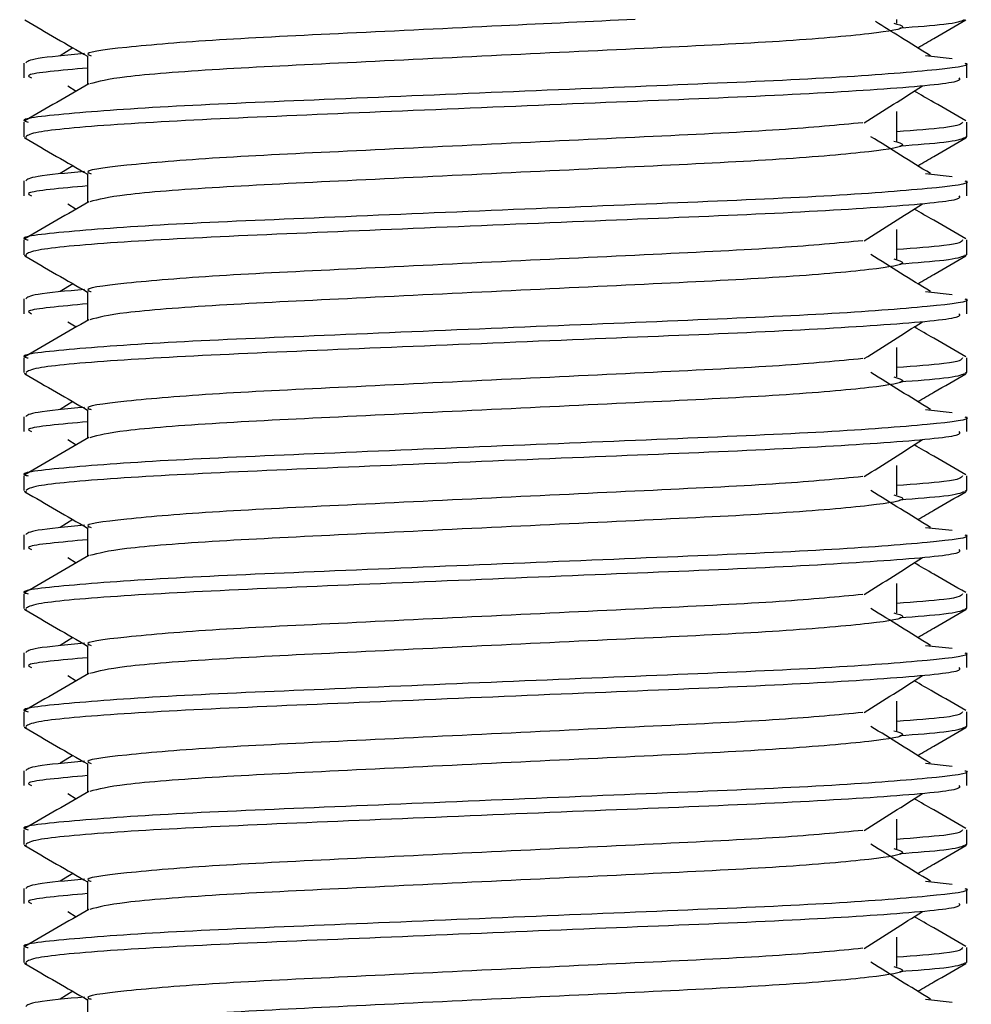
# Model space of a CAD drawing. Header units: millimetres. Extents: x 0 to 420, y 0 to 297.
# Tile 34 of 64: x 191 to 192.15, y 190.87 to 192.05. Entities that reach past the tile are written whole.
import ezdxf

# ---------------------------------------------------------------- set-up
doc = ezdxf.new("R2010")
doc.units = ezdxf.units.MM

msp = doc.modelspace()

# ---------------------------------------------------------------- linework, layer by layer
at = {"color": 7, "linetype": 'Continuous', "lineweight": 25}
for p, q in [((192.05854, 192.04975), (192.05854, 192.05418)), ((191.06711, 192.02009), (191.0518, 192.01061)), ((191.08485, 192.01056), (191.08485, 191.97593)), ((192.09306, 192.01064), (192.12504, 192.0072)), ((191.0081, 192.00176), (191.0081, 191.98403)), ((192.14247, 191.98403), (192.14247, 192.00176)), ((191.06113, 191.97435), (191.07118, 191.96802)), ((192.05854, 191.90795), (192.05854, 191.9434)), ((191.0081, 191.9308), (191.0081, 191.91314)), ((192.14247, 191.91314), (192.14247, 191.9308)), ((191.00844, 191.91238), (191.0113, 191.91174)), ((192.14, 191.91314), (192.14213, 191.91238)), ((191.06711, 191.8783), (191.0518, 191.86881)), ((191.08485, 191.86877), (191.08485, 191.83413)), ((192.09306, 191.86884), (192.12504, 191.8654)), ((191.0081, 191.85996), (191.0081, 191.84223)), ((192.14247, 191.84223), (192.14247, 191.85996)), ((191.06113, 191.83255), (191.07118, 191.82622)), ((192.05854, 191.76616), (192.05854, 191.80161)), ((191.0081, 191.78901), (191.0081, 191.77134)), ((192.14247, 191.77134), (192.14247, 191.78901)), ((191.00844, 191.77058), (191.0113, 191.76994)), ((192.14, 191.77134), (192.14213, 191.77058)), ((191.06711, 191.7365), (191.0518, 191.72701)), ((191.08485, 191.72697), (191.08485, 191.69234)), ((192.09306, 191.72705), (192.12504, 191.7236)), ((191.0081, 191.71816), (191.0081, 191.70044)), ((192.14247, 191.70044), (192.14247, 191.71816)), ((191.06113, 191.69075), (191.07118, 191.68442)), ((192.05854, 191.62436), (192.05854, 191.65981)), ((191.0081, 191.64721), (191.0081, 191.62954)), ((192.14247, 191.62954), (192.14247, 191.64721)), ((191.00844, 191.62879), (191.0113, 191.62815)), ((192.14, 191.62954), (192.14213, 191.62879)), ((191.06711, 191.5947), (191.0518, 191.58522)), ((191.08485, 191.58517), (191.08485, 191.55054)), ((192.09306, 191.58525), (192.12504, 191.5818)), ((191.0081, 191.57637), (191.0081, 191.55864)), ((192.14247, 191.55864), (192.14247, 191.57637)), ((191.06113, 191.54896), (191.07118, 191.54263)), ((192.05854, 191.48256), (192.05854, 191.51801)), ((191.0081, 191.50541), (191.0081, 191.48775)), ((192.14247, 191.48775), (192.14247, 191.50541)), ((191.00844, 191.48699), (191.0113, 191.48635)), ((192.14, 191.48775), (192.14213, 191.48699)), ((191.06711, 191.45291), (191.0518, 191.44342)), ((191.08485, 191.44338), (191.08485, 191.40874)), ((192.09306, 191.44345), (192.12504, 191.44001)), ((191.0081, 191.43457), (191.0081, 191.41684)), ((192.14247, 191.41684), (192.14247, 191.43457)), ((191.06113, 191.40716), (191.07118, 191.40083)), ((192.05854, 191.34077), (192.05854, 191.37622)), ((191.0081, 191.36362), (191.0081, 191.34595)), ((192.14247, 191.34595), (192.14247, 191.36362)), ((192.14, 191.34595), (192.14213, 191.34519)), ((191.00844, 191.34519), (191.0113, 191.34455)), ((191.06711, 191.31111), (191.0518, 191.30162)), ((191.08485, 191.30158), (191.08485, 191.26695)), ((192.09306, 191.30166), (192.12504, 191.29821)), ((191.0081, 191.29277), (191.0081, 191.27505)), ((192.14247, 191.27505), (192.14247, 191.29277)), ((191.06113, 191.26536), (191.07118, 191.25903)), ((192.05854, 191.19897), (192.05854, 191.23442)), ((191.0081, 191.22182), (191.0081, 191.20415)), ((192.14247, 191.20415), (192.14247, 191.22182)), ((192.14, 191.20415), (192.14213, 191.2034)), ((191.00844, 191.2034), (191.0113, 191.20276)), ((191.06711, 191.16931), (191.0518, 191.15983)), ((191.08485, 191.15978), (191.08485, 191.12515)), ((192.09306, 191.15986), (192.12504, 191.15641)), ((191.0081, 191.15098), (191.0081, 191.13325)), ((192.14247, 191.13325), (192.14247, 191.15098)), ((191.06113, 191.12357), (191.07118, 191.11724)), ((192.05854, 191.05717), (192.05854, 191.09262)), ((191.0081, 191.08002), (191.0081, 191.06235)), ((192.14247, 191.06235), (192.14247, 191.08002)), ((192.14, 191.06235), (192.14213, 191.0616)), ((191.00844, 191.0616), (191.0113, 191.06096)), ((191.06711, 191.02752), (191.0518, 191.01803)), ((191.08485, 191.01798), (191.08485, 190.98335)), ((192.09306, 191.01806), (192.12504, 191.01462)), ((191.0081, 191.00918), (191.0081, 190.99145)), ((192.14247, 190.99145), (192.14247, 191.00918)), ((191.06113, 190.98177), (191.07118, 190.97544)), ((192.05854, 190.91538), (192.05854, 190.95082)), ((191.0081, 190.93823), (191.0081, 190.92056)), ((192.14247, 190.92056), (192.14247, 190.93823)), ((191.00844, 190.9198), (191.0113, 190.91916)), ((192.14, 190.92056), (192.14213, 190.9198)), ((191.06711, 190.88572), (191.0518, 190.87623)), ((191.08485, 190.87619), (191.08485, 190.84155)), ((192.09306, 190.87627), (192.12504, 190.87282))]:
    msp.add_line(p, q, dxfattribs=at)
for points, knots in [([(191.00924, 192.05358), (191.02207, 192.04616), (191.04727, 192.03158), (191.07247, 192.01699), (191.08485, 192.00983)], [0, 0, 0, 0, 0.5088672, 1, 1, 1, 1]), ([(191.74346, 192.05418), (191.69026, 192.05165), (191.57606, 192.04621), (191.3953, 192.03736), (191.23297, 192.02969), (191.12526, 192.02054), (191.0772, 192.01416), (191.08796, 192.01098), (191.08942, 192.01054)], [0, 0, 0, 0, 0.1751641, 0.375954, 0.5690694, 0.7698149, 0.9688007, 1, 1, 1, 1]), ([(192.05467, 192.04982), (192.0599, 192.04832), (192.07467, 192.04407), (192.0338, 192.03705), (191.92735, 192.02769), (191.76828, 192.01986), (191.58241, 192.01108), (191.3951, 192.00192), (191.23485, 191.99425), (191.11912, 191.98517), (191.09786, 191.97949), (191.08749, 191.97673)], [0, 0, 0, 0, 0.0638066, 0.1803218, 0.300081, 0.415215, 0.5333173, 0.6525337, 0.7671935, 0.8863835, 1, 1, 1, 1]), ([(192.09877, 192.01061), (192.08682, 192.01801), (192.06474, 192.03168), (192.04271, 192.04536), (192.03261, 192.05163)], [0, 0, 0, 0, 0.5412766, 1, 1, 1, 1]), ([(192.13927, 192.05354), (192.13527, 192.05176), (192.12817, 192.04861), (192.08196, 192.04509), (192.0618, 192.04355)], [0, 0, 0, 0, 0.5635985, 1, 1, 1, 1]), ([(192.08346, 192.02009), (192.08992, 192.02384), (192.10921, 192.035), (192.1285, 192.04616), (192.14133, 192.05358)], [0, 0, 0, 0, 0.33518732, 1, 1, 1, 1]), ([(191.0814, 192.01322), (191.05936, 192.01117), (191.01596, 192.00716), (191.01232, 192.00354), (191.01052, 192.00176)], [0, 0, 0, 0, 0.5078952, 1, 1, 1, 1]), ([(192.14005, 192.00176), (192.14082, 192.00151), (192.15002, 191.99851), (192.10306, 191.99274), (191.98308, 191.98338), (191.79835, 191.97555), (191.5834, 191.96677), (191.36752, 191.95761), (191.17929, 191.94993), (191.05489, 191.94078), (190.99927, 191.9344), (191.01166, 191.93123), (191.01331, 191.9308)], [0, 0, 0, 0, 0.0110241, 0.1311888, 0.2546953, 0.3734373, 0.495237, 0.6181845, 0.7364377, 0.859358, 0.981202, 1, 1, 1, 1]), ([(191.08485, 191.9958), (191.05267, 191.99291), (191.00671, 191.98878), (191.01508, 191.98513), (191.01758, 191.98403)], [0, 0, 0, 0, 0.7002075, 1, 1, 1, 1]), ([(191.0863, 191.97677), (191.07348, 191.96935), (191.04784, 191.9545), (191.02219, 191.93966), (191.00936, 191.93224)], [0, 0, 0, 0, 0.499935, 1, 1, 1, 1]), ([(192.13298, 191.98403), (192.13412, 191.98251), (192.13729, 191.97828), (192.05249, 191.9704), (191.89868, 191.96159), (191.69531, 191.95378), (191.47625, 191.94443), (191.27029, 191.93613), (191.10944, 191.92789), (191.01973, 191.91952), (191.01316, 191.91495), (191.01057, 191.91314)], [0, 0, 0, 0, 0.0687542, 0.1915913, 0.313424, 0.4320526, 0.5554842, 0.6757146, 0.7957061, 0.9191739, 1, 1, 1, 1]), ([(192.01903, 191.92994), (192.03075, 191.93734), (192.05419, 191.95215), (192.07769, 191.96695), (192.08944, 191.97435)], [0, 0, 0, 0, 0.4999896, 1, 1, 1, 1]), ([(192.14121, 191.93224), (192.12838, 191.93966), (192.10777, 191.95158), (192.08717, 191.96351), (192.07939, 191.96802)], [0, 0, 0, 0, 0.622406, 1, 1, 1, 1]), ([(192.01759, 191.93), (191.98759, 191.9271), (191.92672, 191.92121), (191.7675, 191.9135), (191.58248, 191.90474), (191.39559, 191.89558), (191.23289, 191.88789), (191.12529, 191.87875), (191.0772, 191.87236), (191.08796, 191.86918), (191.08942, 191.86875)], [0, 0, 0, 0, 0.1340309, 0.2719374, 0.4133992, 0.5561955, 0.6935339, 0.8362986, 0.9778119, 1, 1, 1, 1]), ([(192.13725, 191.9308), (192.13619, 191.9286), (192.13442, 191.92495), (192.08006, 191.92083), (192.05854, 191.9192)], [0, 0, 0, 0, 0.6042483, 1, 1, 1, 1]), ([(191.00924, 191.91179), (191.02207, 191.90437), (191.04727, 191.88978), (191.07247, 191.8752), (191.08485, 191.86803)], [0, 0, 0, 0, 0.5088672, 1, 1, 1, 1]), ([(192.05467, 191.90802), (192.0599, 191.90652), (192.07467, 191.90227), (192.0338, 191.89526), (191.92735, 191.88589), (191.76828, 191.87806), (191.58241, 191.86928), (191.3951, 191.86013), (191.23485, 191.85245), (191.11912, 191.84337), (191.09786, 191.8377), (191.08749, 191.83493)], [0, 0, 0, 0, 0.0638066, 0.1803218, 0.300081, 0.415215, 0.5333173, 0.6525337, 0.7671935, 0.8863835, 1, 1, 1, 1]), ([(192.09877, 191.86881), (192.08682, 191.87621), (192.06292, 191.89101), (192.03907, 191.90582), (192.02715, 191.91322)], [0, 0, 0, 0, 0.5000108, 1, 1, 1, 1]), ([(192.13927, 191.91174), (192.13527, 191.90997), (192.12817, 191.90681), (192.08196, 191.90329), (192.0618, 191.90175)], [0, 0, 0, 0, 0.5635985, 1, 1, 1, 1]), ([(192.08346, 191.8783), (192.08992, 191.88204), (192.10921, 191.8932), (192.1285, 191.90437), (192.14133, 191.91179)], [0, 0, 0, 0, 0.33518732, 1, 1, 1, 1]), ([(191.0814, 191.87142), (191.05936, 191.86938), (191.01596, 191.86536), (191.01232, 191.86174), (191.01052, 191.85996)], [0, 0, 0, 0, 0.5078952, 1, 1, 1, 1]), ([(192.14005, 191.85996), (192.14082, 191.85971), (192.15002, 191.85671), (192.10306, 191.85095), (191.98308, 191.84158), (191.79835, 191.83375), (191.5834, 191.82497), (191.36752, 191.81582), (191.17929, 191.80813), (191.05489, 191.79899), (190.99927, 191.79261), (191.01166, 191.78943), (191.01331, 191.78901)], [0, 0, 0, 0, 0.0110241, 0.1311888, 0.2546953, 0.3734373, 0.495237, 0.6181845, 0.7364377, 0.859358, 0.981202, 1, 1, 1, 1]), ([(191.08485, 191.85401), (191.05267, 191.85112), (191.00671, 191.84699), (191.01508, 191.84333), (191.01758, 191.84223)], [0, 0, 0, 0, 0.7002075, 1, 1, 1, 1]), ([(191.0863, 191.83497), (191.07348, 191.82755), (191.04784, 191.8127), (191.02219, 191.79786), (191.00936, 191.79044)], [0, 0, 0, 0, 0.499935, 1, 1, 1, 1]), ([(192.13298, 191.84223), (192.13412, 191.84071), (192.13729, 191.83648), (192.05249, 191.82861), (191.89868, 191.81979), (191.69531, 191.81198), (191.47625, 191.80263), (191.27029, 191.79433), (191.10944, 191.78609), (191.01973, 191.77773), (191.01316, 191.77315), (191.01057, 191.77134)], [0, 0, 0, 0, 0.0687542, 0.1915913, 0.313424, 0.4320526, 0.5554842, 0.6757146, 0.7957061, 0.9191739, 1, 1, 1, 1]), ([(192.01903, 191.78815), (192.03075, 191.79555), (192.05419, 191.81035), (192.07769, 191.82515), (192.08944, 191.83255)], [0, 0, 0, 0, 0.4999896, 1, 1, 1, 1]), ([(192.14121, 191.79044), (192.12838, 191.79786), (192.10777, 191.80979), (192.08717, 191.82172), (192.07939, 191.82622)], [0, 0, 0, 0, 0.622406, 1, 1, 1, 1]), ([(192.01759, 191.7882), (191.98759, 191.7853), (191.92672, 191.77941), (191.7675, 191.7717), (191.58248, 191.76294), (191.39559, 191.75378), (191.23289, 191.74609), (191.12529, 191.73695), (191.0772, 191.73056), (191.08796, 191.72738), (191.08942, 191.72695)], [0, 0, 0, 0, 0.1340309, 0.2719374, 0.4133992, 0.5561955, 0.6935339, 0.8362986, 0.9778119, 1, 1, 1, 1]), ([(192.13725, 191.78901), (192.13619, 191.7868), (192.13442, 191.78316), (192.08006, 191.77903), (192.05854, 191.7774)], [0, 0, 0, 0, 0.6042483, 1, 1, 1, 1]), ([(191.00924, 191.76999), (191.02207, 191.76257), (191.04727, 191.74799), (191.07247, 191.7334), (191.08485, 191.72624)], [0, 0, 0, 0, 0.5088672, 1, 1, 1, 1]), ([(192.05467, 191.76623), (192.0599, 191.76472), (192.07467, 191.76048), (192.0338, 191.75346), (191.92735, 191.7441), (191.76828, 191.73627), (191.58241, 191.72749), (191.3951, 191.71833), (191.23485, 191.71066), (191.11912, 191.70157), (191.09786, 191.6959), (191.08749, 191.69313)], [0, 0, 0, 0, 0.0638066, 0.1803218, 0.300081, 0.415215, 0.5333173, 0.6525337, 0.7671935, 0.8863835, 1, 1, 1, 1]), ([(192.09877, 191.72701), (192.08682, 191.73441), (192.06292, 191.74922), (192.03907, 191.76402), (192.02715, 191.77142)], [0, 0, 0, 0, 0.50001084, 1, 1, 1, 1]), ([(192.13927, 191.76994), (192.13527, 191.76817), (192.12817, 191.76502), (192.08196, 191.76149), (192.0618, 191.75995)], [0, 0, 0, 0, 0.5635985, 1, 1, 1, 1]), ([(192.08346, 191.7365), (192.08992, 191.74024), (192.10921, 191.75141), (192.1285, 191.76257), (192.14133, 191.76999)], [0, 0, 0, 0, 0.3351873, 1, 1, 1, 1]), ([(191.0814, 191.72962), (191.05936, 191.72758), (191.01596, 191.72356), (191.01232, 191.71994), (191.01052, 191.71816)], [0, 0, 0, 0, 0.5078952, 1, 1, 1, 1]), ([(192.14005, 191.71816), (192.14082, 191.71791), (192.15002, 191.71492), (192.10306, 191.70915), (191.98308, 191.69978), (191.79835, 191.69195), (191.5834, 191.68317), (191.36752, 191.67402), (191.17929, 191.66633), (191.05489, 191.65719), (190.99927, 191.65081), (191.01166, 191.64763), (191.01331, 191.64721)], [0, 0, 0, 0, 0.01102406, 0.13118876, 0.25469534, 0.37343726, 0.49523701, 0.61818446, 0.73643772, 0.85935802, 0.98120202, 1, 1, 1, 1]), ([(191.08485, 191.71221), (191.05267, 191.70932), (191.00671, 191.70519), (191.01508, 191.70153), (191.01758, 191.70044)], [0, 0, 0, 0, 0.7002075, 1, 1, 1, 1]), ([(191.0863, 191.69318), (191.07348, 191.68576), (191.04784, 191.67091), (191.02219, 191.65607), (191.00936, 191.64865)], [0, 0, 0, 0, 0.499935, 1, 1, 1, 1]), ([(192.13298, 191.70044), (192.13412, 191.69892), (192.13729, 191.69468), (192.05249, 191.68681), (191.89868, 191.678), (191.69531, 191.67019), (191.47625, 191.66083), (191.27029, 191.65253), (191.10944, 191.6443), (191.01973, 191.63593), (191.01316, 191.63135), (191.01057, 191.62954)], [0, 0, 0, 0, 0.0687542, 0.1915913, 0.313424, 0.4320526, 0.5554842, 0.6757146, 0.7957061, 0.9191739, 1, 1, 1, 1]), ([(192.01903, 191.64635), (192.03075, 191.65375), (192.05419, 191.66855), (192.07769, 191.68335), (192.08944, 191.69075)], [0, 0, 0, 0, 0.4999896, 1, 1, 1, 1]), ([(192.14121, 191.64865), (192.12838, 191.65607), (192.10777, 191.66799), (192.08717, 191.67992), (192.07939, 191.68442)], [0, 0, 0, 0, 0.622406, 1, 1, 1, 1]), ([(192.01759, 191.6464), (191.98759, 191.6435), (191.92672, 191.63762), (191.7675, 191.62991), (191.58248, 191.62114), (191.39559, 191.61198), (191.23289, 191.6043), (191.12529, 191.59515), (191.0772, 191.58876), (191.08796, 191.58558), (191.08942, 191.58515)], [0, 0, 0, 0, 0.1340309, 0.2719374, 0.4133992, 0.5561955, 0.6935339, 0.8362986, 0.9778119, 1, 1, 1, 1]), ([(192.13725, 191.64721), (192.13619, 191.64501), (192.13442, 191.64136), (192.08006, 191.63724), (192.05854, 191.6356)], [0, 0, 0, 0, 0.6042483, 1, 1, 1, 1]), ([(191.00924, 191.62819), (191.02207, 191.62077), (191.04727, 191.60619), (191.07247, 191.5916), (191.08485, 191.58444)], [0, 0, 0, 0, 0.5088672, 1, 1, 1, 1]), ([(192.05467, 191.62443), (192.0599, 191.62293), (192.07467, 191.61868), (192.0338, 191.61166), (191.92735, 191.6023), (191.76828, 191.59447), (191.58241, 191.58569), (191.3951, 191.57653), (191.23485, 191.56886), (191.11912, 191.55977), (191.09786, 191.5541), (191.08749, 191.55134)], [0, 0, 0, 0, 0.0638066, 0.1803218, 0.300081, 0.415215, 0.5333173, 0.6525337, 0.7671935, 0.8863835, 1, 1, 1, 1]), ([(192.09877, 191.58522), (192.08682, 191.59262), (192.06292, 191.60742), (192.03907, 191.62222), (192.02715, 191.62962)], [0, 0, 0, 0, 0.5000108, 1, 1, 1, 1]), ([(192.13927, 191.62815), (192.13527, 191.62637), (192.12817, 191.62322), (192.08196, 191.61969), (192.0618, 191.61816)], [0, 0, 0, 0, 0.5635985, 1, 1, 1, 1]), ([(192.08346, 191.5947), (192.08992, 191.59845), (192.10921, 191.60961), (192.1285, 191.62077), (192.14133, 191.62819)], [0, 0, 0, 0, 0.3351873, 1, 1, 1, 1]), ([(191.0814, 191.58782), (191.05936, 191.58578), (191.01596, 191.58176), (191.01232, 191.57815), (191.01052, 191.57637)], [0, 0, 0, 0, 0.5078952, 1, 1, 1, 1]), ([(192.14005, 191.57637), (192.14082, 191.57612), (192.15002, 191.57312), (192.10306, 191.56735), (191.98308, 191.55799), (191.79835, 191.55016), (191.5834, 191.54138), (191.36752, 191.53222), (191.17929, 191.52454), (191.05489, 191.51539), (190.99927, 191.50901), (191.01166, 191.50584), (191.01331, 191.50541)], [0, 0, 0, 0, 0.0110241, 0.1311888, 0.2546953, 0.3734373, 0.495237, 0.6181845, 0.7364377, 0.859358, 0.981202, 1, 1, 1, 1]), ([(191.08485, 191.57041), (191.05267, 191.56752), (191.00671, 191.56339), (191.01508, 191.55974), (191.01758, 191.55864)], [0, 0, 0, 0, 0.7002075, 1, 1, 1, 1]), ([(191.0863, 191.55138), (191.07348, 191.54396), (191.04784, 191.52911), (191.02219, 191.51427), (191.00936, 191.50685)], [0, 0, 0, 0, 0.499935, 1, 1, 1, 1]), ([(192.13298, 191.55864), (192.13412, 191.55712), (192.13729, 191.55289), (192.05249, 191.54501), (191.89868, 191.5362), (191.69531, 191.52839), (191.47625, 191.51904), (191.27029, 191.51074), (191.10944, 191.5025), (191.01973, 191.49413), (191.01316, 191.48956), (191.01057, 191.48775)], [0, 0, 0, 0, 0.0687542, 0.1915913, 0.313424, 0.4320526, 0.5554842, 0.6757146, 0.7957061, 0.9191739, 1, 1, 1, 1]), ([(192.01903, 191.50455), (192.03075, 191.51195), (192.05419, 191.52675), (192.07769, 191.54156), (192.08944, 191.54896)], [0, 0, 0, 0, 0.4999896, 1, 1, 1, 1]), ([(192.14121, 191.50685), (192.12838, 191.51427), (192.10777, 191.52619), (192.08717, 191.53812), (192.07939, 191.54263)], [0, 0, 0, 0, 0.622406, 1, 1, 1, 1]), ([(192.01759, 191.50461), (191.98759, 191.5017), (191.92672, 191.49582), (191.7675, 191.48811), (191.58248, 191.47934), (191.39559, 191.47019), (191.23289, 191.4625), (191.12529, 191.45336), (191.0772, 191.44697), (191.08796, 191.44379), (191.08942, 191.44336)], [0, 0, 0, 0, 0.1340309, 0.2719374, 0.4133992, 0.5561955, 0.6935339, 0.8362986, 0.9778119, 1, 1, 1, 1]), ([(192.13725, 191.50541), (192.13619, 191.50321), (192.13442, 191.49956), (192.08006, 191.49544), (192.05854, 191.49381)], [0, 0, 0, 0, 0.6042483, 1, 1, 1, 1]), ([(191.00924, 191.48639), (191.02207, 191.47897), (191.04727, 191.46439), (191.07247, 191.44981), (191.08485, 191.44264)], [0, 0, 0, 0, 0.5088672, 1, 1, 1, 1]), ([(192.05467, 191.48263), (192.0599, 191.48113), (192.07467, 191.47688), (192.0338, 191.46986), (191.92735, 191.4605), (191.76828, 191.45267), (191.58241, 191.44389), (191.3951, 191.43473), (191.23485, 191.42706), (191.11912, 191.41798), (191.09786, 191.41231), (191.08749, 191.40954)], [0, 0, 0, 0, 0.0638066, 0.1803218, 0.300081, 0.415215, 0.5333173, 0.6525337, 0.7671935, 0.8863835, 1, 1, 1, 1]), ([(192.09877, 191.44342), (192.08682, 191.45082), (192.06292, 191.46562), (192.03907, 191.48043), (192.02715, 191.48783)], [0, 0, 0, 0, 0.5000108, 1, 1, 1, 1]), ([(192.13927, 191.48635), (192.13527, 191.48457), (192.12817, 191.48142), (192.08196, 191.4779), (192.0618, 191.47636)], [0, 0, 0, 0, 0.5635985, 1, 1, 1, 1]), ([(192.08346, 191.45291), (192.08992, 191.45665), (192.10921, 191.46781), (192.1285, 191.47897), (192.14133, 191.48639)], [0, 0, 0, 0, 0.3351873, 1, 1, 1, 1]), ([(191.0814, 191.44603), (191.05936, 191.44399), (191.01596, 191.43997), (191.01232, 191.43635), (191.01052, 191.43457)], [0, 0, 0, 0, 0.5078952, 1, 1, 1, 1]), ([(192.14005, 191.43457), (192.14082, 191.43432), (192.15002, 191.43132), (192.10306, 191.42556), (191.98308, 191.41619), (191.79835, 191.40836), (191.5834, 191.39958), (191.36752, 191.39043), (191.17929, 191.38274), (191.05489, 191.3736), (190.99927, 191.36721), (191.01166, 191.36404), (191.01331, 191.36362)], [0, 0, 0, 0, 0.01102406, 0.13118876, 0.25469534, 0.37343726, 0.49523701, 0.61818446, 0.73643772, 0.85935802, 0.98120202, 1, 1, 1, 1]), ([(191.08485, 191.42862), (191.05267, 191.42572), (191.00671, 191.4216), (191.01508, 191.41794), (191.01758, 191.41684)], [0, 0, 0, 0, 0.7002075, 1, 1, 1, 1]), ([(191.0863, 191.40958), (191.07348, 191.40216), (191.04784, 191.38731), (191.02219, 191.37247), (191.00936, 191.36505)], [0, 0, 0, 0, 0.499935, 1, 1, 1, 1]), ([(192.13298, 191.41684), (192.13412, 191.41532), (192.13729, 191.41109), (192.05249, 191.40322), (191.89868, 191.3944), (191.69531, 191.38659), (191.47625, 191.37724), (191.27029, 191.36894), (191.10944, 191.3607), (191.01973, 191.35234), (191.01316, 191.34776), (191.01057, 191.34595)], [0, 0, 0, 0, 0.0687542, 0.1915913, 0.313424, 0.4320526, 0.5554842, 0.6757146, 0.7957061, 0.9191739, 1, 1, 1, 1]), ([(192.01903, 191.36275), (192.03075, 191.37016), (192.05419, 191.38496), (192.07769, 191.39976), (192.08944, 191.40716)], [0, 0, 0, 0, 0.4999896, 1, 1, 1, 1]), ([(192.14121, 191.36505), (192.12838, 191.37247), (192.10777, 191.3844), (192.08717, 191.39633), (192.07939, 191.40083)], [0, 0, 0, 0, 0.622406, 1, 1, 1, 1]), ([(192.01759, 191.36281), (191.98759, 191.35991), (191.92672, 191.35402), (191.7675, 191.34631), (191.58248, 191.33755), (191.39559, 191.32839), (191.23289, 191.3207), (191.12529, 191.31156), (191.0772, 191.30517), (191.08796, 191.30199), (191.08942, 191.30156)], [0, 0, 0, 0, 0.1340309, 0.2719374, 0.4133992, 0.5561955, 0.6935339, 0.8362986, 0.9778119, 1, 1, 1, 1]), ([(192.13725, 191.36362), (192.13619, 191.36141), (192.13442, 191.35777), (192.08006, 191.35364), (192.05854, 191.35201)], [0, 0, 0, 0, 0.6042483, 1, 1, 1, 1]), ([(192.09877, 191.30162), (192.08682, 191.30902), (192.06292, 191.32383), (192.03907, 191.33863), (192.02715, 191.34603)], [0, 0, 0, 0, 0.5000108, 1, 1, 1, 1]), ([(191.00924, 191.3446), (191.02207, 191.33718), (191.04727, 191.3226), (191.07247, 191.30801), (191.08485, 191.30084)], [0, 0, 0, 0, 0.5088672, 1, 1, 1, 1]), ([(192.05467, 191.34084), (192.0599, 191.33933), (192.07467, 191.33508), (192.0338, 191.32807), (191.92735, 191.31871), (191.76828, 191.31087), (191.58241, 191.3021), (191.3951, 191.29294), (191.23485, 191.28527), (191.11912, 191.27618), (191.09786, 191.27051), (191.08749, 191.26774)], [0, 0, 0, 0, 0.06380663, 0.18032175, 0.30008096, 0.41521504, 0.53331731, 0.65253371, 0.76719347, 0.88638352, 1, 1, 1, 1]), ([(192.13927, 191.34455), (192.13527, 191.34278), (192.12817, 191.33963), (192.08196, 191.3361), (192.0618, 191.33456)], [0, 0, 0, 0, 0.5635985, 1, 1, 1, 1]), ([(192.08346, 191.31111), (192.08992, 191.31485), (192.10921, 191.32602), (192.1285, 191.33718), (192.14133, 191.3446)], [0, 0, 0, 0, 0.3351873, 1, 1, 1, 1]), ([(191.0814, 191.30423), (191.05936, 191.30219), (191.01596, 191.29817), (191.01232, 191.29455), (191.01052, 191.29277)], [0, 0, 0, 0, 0.5078952, 1, 1, 1, 1]), ([(192.14005, 191.29277), (192.14082, 191.29252), (192.15002, 191.28953), (192.10306, 191.28376), (191.98308, 191.27439), (191.79835, 191.26656), (191.5834, 191.25778), (191.36752, 191.24863), (191.17929, 191.24094), (191.05489, 191.2318), (190.99927, 191.22542), (191.01166, 191.22224), (191.01331, 191.22182)], [0, 0, 0, 0, 0.0110241, 0.1311888, 0.2546953, 0.3734373, 0.495237, 0.6181845, 0.7364377, 0.859358, 0.981202, 1, 1, 1, 1]), ([(191.08485, 191.28682), (191.05267, 191.28393), (191.00671, 191.2798), (191.01508, 191.27614), (191.01758, 191.27505)], [0, 0, 0, 0, 0.7002075, 1, 1, 1, 1]), ([(192.13298, 191.27505), (192.13412, 191.27353), (192.13729, 191.26929), (192.05249, 191.26142), (191.89868, 191.25261), (191.69531, 191.24479), (191.47625, 191.23544), (191.27029, 191.22714), (191.10944, 191.21891), (191.01973, 191.21054), (191.01316, 191.20596), (191.01057, 191.20415)], [0, 0, 0, 0, 0.0687542, 0.1915913, 0.313424, 0.4320526, 0.5554842, 0.6757146, 0.7957061, 0.9191739, 1, 1, 1, 1]), ([(191.0863, 191.26779), (191.07348, 191.26036), (191.04784, 191.24552), (191.02219, 191.23068), (191.00936, 191.22325)], [0, 0, 0, 0, 0.499935, 1, 1, 1, 1]), ([(192.01903, 191.22096), (192.03075, 191.22836), (192.05419, 191.24316), (192.07769, 191.25796), (192.08944, 191.26536)], [0, 0, 0, 0, 0.4999896, 1, 1, 1, 1]), ([(192.14121, 191.22325), (192.12838, 191.23068), (192.10777, 191.2426), (192.08717, 191.25453), (192.07939, 191.25903)], [0, 0, 0, 0, 0.622406, 1, 1, 1, 1]), ([(192.01759, 191.22101), (191.98759, 191.21811), (191.92672, 191.21222), (191.7675, 191.20452), (191.58248, 191.19575), (191.39559, 191.18659), (191.23289, 191.17891), (191.12529, 191.16976), (191.0772, 191.16337), (191.08796, 191.16019), (191.08942, 191.15976)], [0, 0, 0, 0, 0.1340309, 0.2719374, 0.4133992, 0.5561955, 0.6935339, 0.8362986, 0.9778119, 1, 1, 1, 1]), ([(192.13725, 191.22182), (192.13619, 191.21962), (192.13442, 191.21597), (192.08006, 191.21184), (192.05854, 191.21021)], [0, 0, 0, 0, 0.6042483, 1, 1, 1, 1]), ([(192.09877, 191.15983), (192.08682, 191.16723), (192.06292, 191.18203), (192.03907, 191.19683), (192.02715, 191.20423)], [0, 0, 0, 0, 0.5000108, 1, 1, 1, 1]), ([(191.00924, 191.2028), (191.02207, 191.19538), (191.04727, 191.1808), (191.07247, 191.16621), (191.08485, 191.15905)], [0, 0, 0, 0, 0.5088672, 1, 1, 1, 1]), ([(192.05467, 191.19904), (192.0599, 191.19754), (192.07467, 191.19329), (192.0338, 191.18627), (191.92735, 191.17691), (191.76828, 191.16908), (191.58241, 191.1603), (191.3951, 191.15114), (191.23485, 191.14347), (191.11912, 191.13438), (191.09786, 191.12871), (191.08749, 191.12595)], [0, 0, 0, 0, 0.0638066, 0.1803218, 0.300081, 0.415215, 0.5333173, 0.6525337, 0.7671935, 0.8863835, 1, 1, 1, 1]), ([(192.13927, 191.20276), (192.13527, 191.20098), (192.12817, 191.19783), (192.08196, 191.1943), (192.0618, 191.19277)], [0, 0, 0, 0, 0.5635985, 1, 1, 1, 1]), ([(192.08346, 191.16931), (192.08992, 191.17305), (192.10921, 191.18422), (192.1285, 191.19538), (192.14133, 191.2028)], [0, 0, 0, 0, 0.3351873, 1, 1, 1, 1]), ([(191.0814, 191.16243), (191.05936, 191.16039), (191.01596, 191.15637), (191.01232, 191.15276), (191.01052, 191.15098)], [0, 0, 0, 0, 0.5078952, 1, 1, 1, 1]), ([(192.14005, 191.15098), (192.14082, 191.15073), (192.15002, 191.14773), (192.10306, 191.14196), (191.98308, 191.1326), (191.79835, 191.12477), (191.5834, 191.11599), (191.36752, 191.10683), (191.17929, 191.09915), (191.05489, 191.09), (190.99927, 191.08362), (191.01166, 191.08045), (191.01331, 191.08002)], [0, 0, 0, 0, 0.0110241, 0.1311888, 0.2546953, 0.3734373, 0.495237, 0.6181845, 0.7364377, 0.859358, 0.981202, 1, 1, 1, 1]), ([(191.08485, 191.14502), (191.05267, 191.14213), (191.00671, 191.138), (191.01508, 191.13435), (191.01758, 191.13325)], [0, 0, 0, 0, 0.7002075, 1, 1, 1, 1]), ([(192.13298, 191.13325), (192.13412, 191.13173), (192.13729, 191.1275), (192.05249, 191.11962), (191.89868, 191.11081), (191.69531, 191.103), (191.47625, 191.09365), (191.27029, 191.08534), (191.10944, 191.07711), (191.01973, 191.06874), (191.01316, 191.06417), (191.01057, 191.06235)], [0, 0, 0, 0, 0.0687542, 0.1915913, 0.313424, 0.4320526, 0.5554842, 0.6757146, 0.7957061, 0.9191739, 1, 1, 1, 1]), ([(191.0863, 191.12599), (191.07348, 191.11857), (191.04784, 191.10372), (191.02219, 191.08888), (191.00936, 191.08146)], [0, 0, 0, 0, 0.499935, 1, 1, 1, 1]), ([(192.01903, 191.07916), (192.03075, 191.08656), (192.05419, 191.10136), (192.07769, 191.11617), (192.08944, 191.12357)], [0, 0, 0, 0, 0.4999896, 1, 1, 1, 1]), ([(192.14121, 191.08146), (192.12838, 191.08888), (192.10777, 191.1008), (192.08717, 191.11273), (192.07939, 191.11724)], [0, 0, 0, 0, 0.622406, 1, 1, 1, 1]), ([(192.01759, 191.07921), (191.98759, 191.07631), (191.92672, 191.07043), (191.7675, 191.06272), (191.58248, 191.05395), (191.39559, 191.0448), (191.23289, 191.03711), (191.12529, 191.02797), (191.0772, 191.02158), (191.08796, 191.0184), (191.08942, 191.01797)], [0, 0, 0, 0, 0.1340309, 0.2719374, 0.4133992, 0.5561955, 0.6935339, 0.8362986, 0.9778119, 1, 1, 1, 1]), ([(192.13725, 191.08002), (192.13619, 191.07782), (192.13442, 191.07417), (192.08006, 191.07005), (192.05854, 191.06842)], [0, 0, 0, 0, 0.6042483, 1, 1, 1, 1]), ([(192.09877, 191.01803), (192.08682, 191.02543), (192.06292, 191.04023), (192.03907, 191.05504), (192.02715, 191.06244)], [0, 0, 0, 0, 0.5000108, 1, 1, 1, 1]), ([(191.00924, 191.061), (191.02207, 191.05358), (191.04727, 191.039), (191.07247, 191.02442), (191.08485, 191.01725)], [0, 0, 0, 0, 0.5088672, 1, 1, 1, 1]), ([(192.05467, 191.05724), (192.0599, 191.05574), (192.07467, 191.05149), (192.0338, 191.04447), (191.92735, 191.03511), (191.76828, 191.02728), (191.58241, 191.0185), (191.3951, 191.00934), (191.23485, 191.00167), (191.11912, 190.99259), (191.09786, 190.98692), (191.08749, 190.98415)], [0, 0, 0, 0, 0.0638066, 0.1803218, 0.300081, 0.415215, 0.5333173, 0.6525337, 0.7671935, 0.8863835, 1, 1, 1, 1]), ([(192.13927, 191.06096), (192.13527, 191.05918), (192.12817, 191.05603), (192.08196, 191.05251), (192.0618, 191.05097)], [0, 0, 0, 0, 0.5635985, 1, 1, 1, 1]), ([(192.08346, 191.02752), (192.08992, 191.03126), (192.10921, 191.04242), (192.1285, 191.05358), (192.14133, 191.061)], [0, 0, 0, 0, 0.3351873, 1, 1, 1, 1]), ([(191.0814, 191.02064), (191.05936, 191.0186), (191.01596, 191.01458), (191.01232, 191.01096), (191.01052, 191.00918)], [0, 0, 0, 0, 0.5078952, 1, 1, 1, 1]), ([(192.14005, 191.00918), (192.14082, 191.00893), (192.15002, 191.00593), (192.10306, 191.00016), (191.98308, 190.9908), (191.79835, 190.98297), (191.5834, 190.97419), (191.36752, 190.96504), (191.17929, 190.95735), (191.05489, 190.94821), (190.99927, 190.94182), (191.01166, 190.93865), (191.01331, 190.93823)], [0, 0, 0, 0, 0.0110241, 0.1311888, 0.2546953, 0.3734373, 0.495237, 0.6181845, 0.7364377, 0.859358, 0.981202, 1, 1, 1, 1]), ([(191.08485, 191.00322), (191.05267, 191.00033), (191.00671, 190.99621), (191.01508, 190.99255), (191.01758, 190.99145)], [0, 0, 0, 0, 0.7002075, 1, 1, 1, 1]), ([(192.13298, 190.99145), (192.13412, 190.98993), (192.13729, 190.9857), (192.05249, 190.97783), (191.89868, 190.96901), (191.69531, 190.9612), (191.47625, 190.95185), (191.27029, 190.94355), (191.10944, 190.93531), (191.01973, 190.92695), (191.01316, 190.92237), (191.01057, 190.92056)], [0, 0, 0, 0, 0.0687542, 0.1915913, 0.313424, 0.4320526, 0.5554842, 0.6757146, 0.7957061, 0.9191739, 1, 1, 1, 1]), ([(191.0863, 190.98419), (191.07348, 190.97677), (191.04784, 190.96192), (191.02219, 190.94708), (191.00936, 190.93966)], [0, 0, 0, 0, 0.499935, 1, 1, 1, 1]), ([(192.01903, 190.93736), (192.03075, 190.94476), (192.05419, 190.95957), (192.07769, 190.97437), (192.08944, 190.98177)], [0, 0, 0, 0, 0.4999896, 1, 1, 1, 1]), ([(192.14121, 190.93966), (192.12838, 190.94708), (192.10777, 190.95901), (192.08717, 190.97093), (192.07939, 190.97544)], [0, 0, 0, 0, 0.622406, 1, 1, 1, 1]), ([(192.01759, 190.93742), (191.98759, 190.93452), (191.92672, 190.92863), (191.7675, 190.92092), (191.58248, 190.91216), (191.39559, 190.903), (191.23289, 190.89531), (191.12529, 190.88617), (191.0772, 190.87978), (191.08796, 190.8766), (191.08942, 190.87617)], [0, 0, 0, 0, 0.1340309, 0.2719374, 0.4133992, 0.5561955, 0.6935339, 0.8362986, 0.9778119, 1, 1, 1, 1]), ([(192.13725, 190.93823), (192.13619, 190.93602), (192.13442, 190.93237), (192.08006, 190.92825), (192.05854, 190.92662)], [0, 0, 0, 0, 0.6042483, 1, 1, 1, 1]), ([(192.09877, 190.87623), (192.08682, 190.88363), (192.06292, 190.89844), (192.03907, 190.91324), (192.02715, 190.92064)], [0, 0, 0, 0, 0.5000108, 1, 1, 1, 1]), ([(191.00924, 190.91921), (191.02207, 190.91179), (191.04727, 190.89721), (191.07247, 190.88262), (191.08485, 190.87545)], [0, 0, 0, 0, 0.5088672, 1, 1, 1, 1]), ([(192.05467, 190.91545), (192.0599, 190.91394), (192.07467, 190.90969), (192.0338, 190.90268), (191.92735, 190.89331), (191.76828, 190.88548), (191.58241, 190.87671), (191.3951, 190.86755), (191.23485, 190.85988), (191.11912, 190.85079), (191.09786, 190.84512), (191.08749, 190.84235)], [0, 0, 0, 0, 0.0638066, 0.1803218, 0.300081, 0.415215, 0.5333173, 0.6525337, 0.7671935, 0.8863835, 1, 1, 1, 1]), ([(192.13927, 190.91916), (192.13527, 190.91739), (192.12817, 190.91423), (192.08196, 190.91071), (192.0618, 190.90917)], [0, 0, 0, 0, 0.5635985, 1, 1, 1, 1]), ([(192.08346, 190.88572), (192.08992, 190.88946), (192.10921, 190.90063), (192.1285, 190.91179), (192.14133, 190.91921)], [0, 0, 0, 0, 0.3351873, 1, 1, 1, 1]), ([(191.0814, 190.87884), (191.05936, 190.8768), (191.01596, 190.87278), (191.01232, 190.86916), (191.01052, 190.86738)], [0, 0, 0, 0, 0.5078952, 1, 1, 1, 1])]:
    msp.add_open_spline(points, degree=3, knots=knots, dxfattribs=at)

doc.saveas('drawing.dxf')
